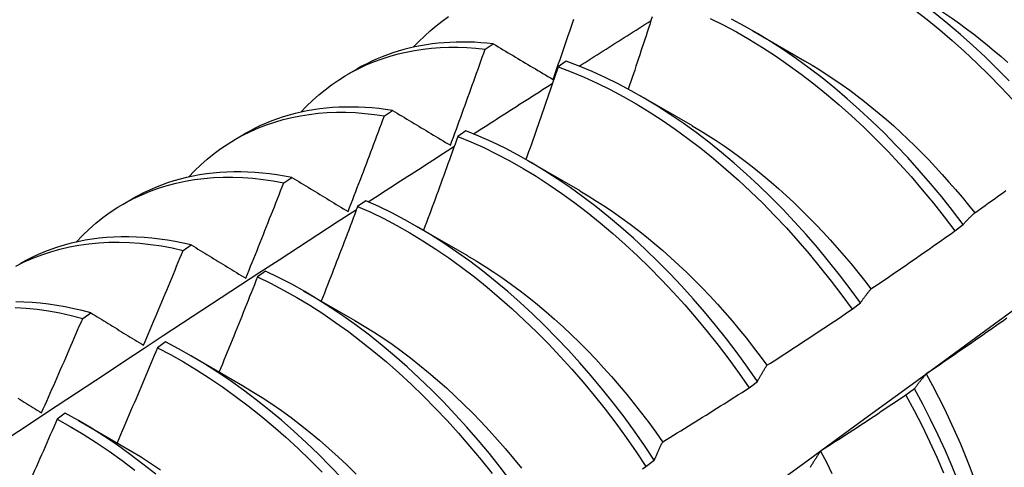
# Model space of a CAD drawing. Header units: inches. Extents: x 202.3 to 235.2, y 60.7 to 129.4.
# Tile 23 of 41: x 221.399 to 221.704, y 73.159 to 73.297. Entities that reach past the tile are written whole.
import ezdxf

# ---------------------------------------------------------------- set-up
doc = ezdxf.new("R2010")
doc.units = ezdxf.units.IN
doc.header["$MEASUREMENT"] = 0
doc.layers.add('Visible Edges(ANSI)', color=7, linetype='Continuous', lineweight=25)

msp = doc.modelspace()

# ---------------------------------------------------------------- linework, layer by layer
at = {"layer": 'Visible Edges(ANSI)'}
for p, q in [((221.62634, 73.29357), (221.64235, 73.28435)), ((221.54344, 73.28791), (221.54596, 73.28957)), ((221.56854, 73.28419), (221.56603, 73.28246)), ((221.50096, 73.28015), (221.50377, 73.28178)), ((221.59154, 73.27348), (221.60755, 73.26426)), ((221.51225, 73.26732), (221.51476, 73.26899)), ((221.53751, 73.2627), (221.535, 73.26095)), ((221.46616, 73.26006), (221.46897, 73.26169)), ((221.55674, 73.25339), (221.57275, 73.24417)), ((221.48109, 73.24657), (221.4836, 73.24826)), ((221.43136, 73.23997), (221.43417, 73.2416)), ((221.50649, 73.24105), (221.50399, 73.2393)), ((221.52194, 73.2333), (221.53795, 73.22408)), ((221.68884, 73.2317), (221.69141, 73.23365)), ((221.44996, 73.22568), (221.45248, 73.22737)), ((221.47549, 73.21927), (221.47299, 73.2175)), ((221.48714, 73.2132), (221.50315, 73.20399)), ((221.65705, 73.20747), (221.65963, 73.20943)), ((221.41887, 73.20463), (221.42138, 73.20634)), ((221.44449, 73.19734), (221.44199, 73.19556)), ((221.45234, 73.19311), (221.46836, 73.1839)), ((221.62519, 73.18317), (221.62776, 73.18514)), ((221.67633, 73.1829), (221.67372, 73.18091)), ((221.41349, 73.17528), (221.41099, 73.17349)), ((221.41754, 73.17302), (221.43356, 73.16381)), ((221.59324, 73.15882), (221.59582, 73.16079))]:
    msp.add_line(p, q, dxfattribs=at)
at = {"layer": 'Visible Edges(ANSI)', "flags": 128}
for points in [[(221.70563, 73.27812), (221.70194, 73.28188), (221.6982, 73.28553), (221.6944, 73.28907), (221.69056, 73.29249), (221.68668, 73.29578), (221.68277, 73.29894), (221.67882, 73.30197), (221.67484, 73.30486), (221.67085, 73.30762), (221.66683, 73.31022), (221.6628, 73.31269), (221.65876, 73.315), (221.65472, 73.31716), (221.65068, 73.31916), (221.64665, 73.321), (221.64262, 73.32269), (221.63861, 73.32421), (221.63462, 73.32556), (221.63065, 73.32675)], [(221.62814, 73.32504), (221.63211, 73.32384), (221.6361, 73.32247), (221.64011, 73.32094), (221.64414, 73.31925), (221.64818, 73.31739), (221.65222, 73.31537), (221.65626, 73.3132), (221.6603, 73.31088), (221.66432, 73.30841), (221.66834, 73.30579), (221.67234, 73.30302), (221.67631, 73.30012), (221.68026, 73.29708), (221.68417, 73.29391), (221.68805, 73.29061), (221.69188, 73.28718), (221.69567, 73.28364), (221.69941, 73.27998), (221.7031, 73.27621), (221.70673, 73.27233)], [(221.67714, 73.30438), (221.67935, 73.30308), (221.68156, 73.30173), (221.68376, 73.30033), (221.68595, 73.29889), (221.68814, 73.29739), (221.69032, 73.29585), (221.6925, 73.29426), (221.69466, 73.29262), (221.69681, 73.29094), (221.69895, 73.28921), (221.70107, 73.28744), (221.70318, 73.28563), (221.70528, 73.28377)], [(221.52121, 73.28851), (221.5229, 73.29028), (221.52464, 73.29198), (221.52644, 73.2936), (221.52829, 73.29515), (221.5302, 73.29661), (221.53215, 73.29799)], [(221.56446, 73.27855), (221.5649, 73.27979), (221.56533, 73.28103), (221.56576, 73.28227), (221.5662, 73.28351), (221.56663, 73.28476), (221.56706, 73.286), (221.56749, 73.28724), (221.56792, 73.28848), (221.56835, 73.28972), (221.56877, 73.29096), (221.5692, 73.2922), (221.56963, 73.29344), (221.57005, 73.29469), (221.57048, 73.29593), (221.5709, 73.29717)], [(221.57259, 73.28266), (221.57352, 73.28325), (221.57444, 73.28384), (221.57537, 73.28443), (221.57629, 73.28502), (221.57722, 73.28561), (221.57814, 73.2862), (221.57907, 73.28679), (221.57999, 73.28737), (221.58092, 73.28796), (221.58184, 73.28855), (221.58277, 73.28914), (221.58369, 73.28973), (221.58462, 73.29032), (221.58554, 73.2909), (221.58647, 73.29149), (221.58739, 73.29208), (221.58832, 73.29267), (221.58925, 73.29326), (221.59017, 73.29384), (221.5911, 73.29443), (221.59202, 73.29502), (221.59295, 73.29561), (221.59387, 73.29619), (221.5948, 73.29678)], [(221.59517, 73.29794), (221.59479, 73.29676), (221.5944, 73.29558), (221.59402, 73.29441), (221.59363, 73.29323), (221.59325, 73.29205), (221.59286, 73.29087), (221.59247, 73.2897), (221.59208, 73.28852), (221.59169, 73.28734), (221.5913, 73.28617), (221.59091, 73.28499), (221.59052, 73.28381), (221.59013, 73.28264), (221.58974, 73.28146), (221.58935, 73.28028), (221.58895, 73.27911), (221.58856, 73.27793), (221.58817, 73.27676), (221.58777, 73.27558)], [(221.61314, 73.29741), (221.61718, 73.29541), (221.62122, 73.29325), (221.62526, 73.29093), (221.62929, 73.28847), (221.6333, 73.28586), (221.6373, 73.2831), (221.64128, 73.28021), (221.64522, 73.27717), (221.64914, 73.27401), (221.65302, 73.27072), (221.65686, 73.2673), (221.66065, 73.26376), (221.66439, 73.26011), (221.66808, 73.25634), (221.67171, 73.25247), (221.67528, 73.2485), (221.67878, 73.24443), (221.68221, 73.24027), (221.68557, 73.23602), (221.68884, 73.2317)], [(221.69141, 73.23365), (221.68813, 73.23797), (221.68477, 73.24221), (221.68133, 73.24637), (221.67782, 73.25043), (221.67425, 73.25439), (221.67062, 73.25826), (221.66692, 73.26201), (221.66318, 73.26566), (221.65938, 73.26919), (221.65554, 73.27259), (221.65165, 73.27588), (221.64774, 73.27903), (221.64379, 73.28205), (221.63981, 73.28494), (221.63581, 73.28768), (221.63179, 73.29028), (221.62776, 73.29274), (221.62372, 73.29504), (221.61968, 73.29719)], [(221.54596, 73.28957), (221.54401, 73.28977), (221.54207, 73.28993), (221.54014, 73.29004), (221.53822, 73.29011), (221.53632, 73.29013), (221.53444, 73.2901), (221.53257, 73.29003), (221.53072, 73.28991), (221.52888, 73.28974), (221.52706, 73.28953), (221.52526, 73.28927), (221.52348, 73.28897), (221.52172, 73.28862), (221.51998, 73.28822), (221.51826, 73.28778), (221.51656, 73.2873), (221.51488, 73.28676), (221.51322, 73.28619), (221.51159, 73.28556), (221.50998, 73.28489), (221.50839, 73.28418), (221.50682, 73.28342), (221.50528, 73.28262), (221.50377, 73.28178)], [(221.54596, 73.28957), (221.54672, 73.28912), (221.54749, 73.28866), (221.54825, 73.2882), (221.54901, 73.28775), (221.54978, 73.28729), (221.55054, 73.28684), (221.55131, 73.28638), (221.55208, 73.28592), (221.55284, 73.28546), (221.55361, 73.28501), (221.55438, 73.28455), (221.55515, 73.28409), (221.55592, 73.28363), (221.5567, 73.28317), (221.55747, 73.28271), (221.55824, 73.28225), (221.55902, 73.28179), (221.55979, 73.28133), (221.56057, 73.28087), (221.56135, 73.2804), (221.56212, 73.27994), (221.5629, 73.27948), (221.56368, 73.27902), (221.56446, 73.27855)], [(221.48641, 73.26842), (221.48819, 73.27029), (221.49004, 73.27208), (221.49194, 73.27377), (221.49391, 73.27539), (221.49593, 73.27691), (221.49801, 73.27834), (221.50015, 73.27968), (221.50234, 73.28093), (221.50458, 73.28208), (221.50687, 73.28314), (221.50921, 73.28411), (221.5116, 73.28498), (221.51404, 73.28576), (221.51652, 73.28644), (221.51905, 73.28702), (221.52161, 73.28751), (221.52422, 73.2879), (221.52686, 73.2882), (221.52955, 73.28839), (221.53226, 73.28849), (221.53501, 73.28849), (221.53779, 73.2884), (221.5406, 73.2882), (221.54344, 73.28791)], [(221.53273, 73.25819), (221.53319, 73.25942), (221.53364, 73.26066), (221.53409, 73.2619), (221.53455, 73.26314), (221.535, 73.26437), (221.53545, 73.26561), (221.5359, 73.26685), (221.53635, 73.26809), (221.5368, 73.26932), (221.53725, 73.27056), (221.5377, 73.2718), (221.53814, 73.27304), (221.53859, 73.27428), (221.53904, 73.27552), (221.53948, 73.27676), (221.53992, 73.27799), (221.54037, 73.27923), (221.54081, 73.28047), (221.54125, 73.28171), (221.54169, 73.28295), (221.54213, 73.28419), (221.54257, 73.28543), (221.543, 73.28667), (221.54344, 73.28791)], [(221.65963, 73.20943), (221.65642, 73.21382), (221.65313, 73.21814), (221.64977, 73.22237), (221.64633, 73.22652), (221.64282, 73.23057), (221.63924, 73.23453), (221.6356, 73.23839), (221.6319, 73.24214), (221.62815, 73.24578), (221.62435, 73.2493), (221.62051, 73.2527), (221.61662, 73.25598), (221.6127, 73.25912), (221.60875, 73.26214), (221.60477, 73.26501), (221.60077, 73.26775), (221.59676, 73.27034), (221.59272, 73.27279), (221.58869, 73.27508), (221.58464, 73.27722), (221.5806, 73.2792), (221.57657, 73.28103), (221.57255, 73.28269), (221.56854, 73.28419)], [(221.64235, 73.28431), (221.6447, 73.28294), (221.64704, 73.28151), (221.64937, 73.28002), (221.6517, 73.27847), (221.65402, 73.27687), (221.65633, 73.27521), (221.65862, 73.2735), (221.66091, 73.27173), (221.66319, 73.26992), (221.66544, 73.26805), (221.66769, 73.26613), (221.66992, 73.26416), (221.67213, 73.26214), (221.67432, 73.26008), (221.6765, 73.25798), (221.67865, 73.25583), (221.68078, 73.25364), (221.68289, 73.25141), (221.68497, 73.24914), (221.68703, 73.24683), (221.68907, 73.24449), (221.69107, 73.24211), (221.69305, 73.2397), (221.695, 73.23726)], [(221.56603, 73.28246), (221.56562, 73.28127), (221.56522, 73.28007), (221.56481, 73.27887), (221.5644, 73.27768), (221.56399, 73.27648), (221.56358, 73.27528), (221.56317, 73.27409), (221.56275, 73.27289), (221.56234, 73.2717), (221.56193, 73.2705), (221.56151, 73.2693), (221.5611, 73.26811), (221.56068, 73.26691), (221.56027, 73.26572), (221.55985, 73.26452), (221.55943, 73.26333), (221.55902, 73.26213), (221.5586, 73.26094), (221.55818, 73.25974), (221.55776, 73.25855), (221.55734, 73.25735), (221.55691, 73.25616), (221.55649, 73.25496), (221.55607, 73.25377)], [(221.56603, 73.28246), (221.57004, 73.28095), (221.57406, 73.27927), (221.5781, 73.27744), (221.58214, 73.27544), (221.58618, 73.27329), (221.59022, 73.27098), (221.59425, 73.26853), (221.59827, 73.26592), (221.60227, 73.26318), (221.60624, 73.26029), (221.61019, 73.25727), (221.61411, 73.25411), (221.61799, 73.25082), (221.62183, 73.24741), (221.62563, 73.24388), (221.62937, 73.24024), (221.63307, 73.23648), (221.6367, 73.23261), (221.64027, 73.22865), (221.64378, 73.22458), (221.64721, 73.22043), (221.65057, 73.21619), (221.65385, 73.21186), (221.65705, 73.20747)], [(221.53988, 73.26172), (221.5409, 73.26238), (221.54192, 73.26303), (221.54293, 73.26368), (221.54395, 73.26434), (221.54497, 73.26499), (221.54599, 73.26564), (221.547, 73.26629), (221.54802, 73.26695), (221.54904, 73.2676), (221.55005, 73.26825), (221.55107, 73.2689), (221.55209, 73.26956), (221.55311, 73.27021), (221.55412, 73.27086), (221.55514, 73.27151), (221.55616, 73.27216), (221.55718, 73.27281), (221.55819, 73.27346), (221.55921, 73.27412), (221.56023, 73.27477), (221.56125, 73.27542), (221.56226, 73.27607), (221.56328, 73.27672), (221.5643, 73.27737)], [(221.45161, 73.24833), (221.45349, 73.25029), (221.45544, 73.25217), (221.45745, 73.25394), (221.45953, 73.25562), (221.46167, 73.2572), (221.46388, 73.25868), (221.46615, 73.26006), (221.46847, 73.26133), (221.47085, 73.2625), (221.47329, 73.26357), (221.47578, 73.26453), (221.47833, 73.26539), (221.48092, 73.26614), (221.48357, 73.26679), (221.48626, 73.26732), (221.48899, 73.26776), (221.49177, 73.26808), (221.49459, 73.26829), (221.49745, 73.2684), (221.50034, 73.2684), (221.50327, 73.26829), (221.50623, 73.26807), (221.50923, 73.26775), (221.51225, 73.26732)], [(221.51476, 73.26899), (221.51264, 73.2693), (221.51052, 73.26955), (221.50842, 73.26975), (221.50634, 73.2699), (221.50427, 73.26999), (221.50222, 73.27003), (221.50019, 73.27002), (221.49817, 73.26996), (221.49618, 73.26984), (221.4942, 73.26966), (221.49224, 73.26944), (221.49031, 73.26916), (221.48839, 73.26882), (221.4865, 73.26844), (221.48464, 73.268), (221.48279, 73.26751), (221.48097, 73.26696), (221.47918, 73.26636), (221.47741, 73.26571), (221.47566, 73.26501), (221.47395, 73.26426), (221.47226, 73.26345), (221.4706, 73.26259), (221.46897, 73.26169)], [(221.51476, 73.26899), (221.5155, 73.26854), (221.51624, 73.2681), (221.51698, 73.26765), (221.51773, 73.26721), (221.51847, 73.26676), (221.51921, 73.26631), (221.51996, 73.26586), (221.5207, 73.26542), (221.52145, 73.26497), (221.52219, 73.26452), (221.52294, 73.26407), (221.52369, 73.26362), (221.52444, 73.26317), (221.52519, 73.26272), (221.52594, 73.26227), (221.52669, 73.26181), (221.52744, 73.26136), (221.52819, 73.26091), (221.52895, 73.26046), (221.5297, 73.26), (221.53046, 73.25955), (221.53121, 73.2591), (221.53197, 73.25864), (221.53273, 73.25819)], [(221.50103, 73.23769), (221.50151, 73.23892), (221.50199, 73.24016), (221.50246, 73.24139), (221.50294, 73.24262), (221.50341, 73.24385), (221.50388, 73.24509), (221.50435, 73.24632), (221.50482, 73.24756), (221.50529, 73.24879), (221.50576, 73.25002), (221.50623, 73.25126), (221.5067, 73.25249), (221.50717, 73.25373), (221.50763, 73.25496), (221.5081, 73.2562), (221.50856, 73.25743), (221.50903, 73.25867), (221.50949, 73.2599), (221.50995, 73.26114), (221.51041, 73.26237), (221.51087, 73.26361), (221.51133, 73.26485), (221.51179, 73.26608), (221.51225, 73.26732)], [(221.62776, 73.18514), (221.62464, 73.1896), (221.62143, 73.19399), (221.61814, 73.1983), (221.61477, 73.20253), (221.61132, 73.20667), (221.60781, 73.21072), (221.60423, 73.21467), (221.60058, 73.21852), (221.59688, 73.22227), (221.59313, 73.2259), (221.58933, 73.22941), (221.58548, 73.23281), (221.58159, 73.23608), (221.57767, 73.23922), (221.57372, 73.24222), (221.56974, 73.24509), (221.56574, 73.24782), (221.56172, 73.2504), (221.55769, 73.25284), (221.55365, 73.25512), (221.54961, 73.25725), (221.54557, 73.25923), (221.54153, 73.26104), (221.53751, 73.2627)], [(221.60754, 73.26425), (221.61002, 73.26278), (221.6125, 73.26125), (221.61496, 73.25966), (221.61742, 73.258), (221.61987, 73.25628), (221.62232, 73.2545), (221.62475, 73.25266), (221.62716, 73.25077), (221.62956, 73.24882), (221.63195, 73.24681), (221.63432, 73.24475), (221.63667, 73.24264), (221.63899, 73.24048), (221.6413, 73.23826), (221.64359, 73.236), (221.64585, 73.2337), (221.64808, 73.23135), (221.65029, 73.22895), (221.65247, 73.22651), (221.65462, 73.22403), (221.65673, 73.22152), (221.65882, 73.21896), (221.66087, 73.21636), (221.66288, 73.21374)], [(221.535, 73.26095), (221.53457, 73.25974), (221.53413, 73.25853), (221.5337, 73.25732), (221.53326, 73.2561), (221.53282, 73.25489), (221.53239, 73.25368), (221.53195, 73.25247), (221.53151, 73.25126), (221.53107, 73.25004), (221.53063, 73.24883), (221.53019, 73.24762), (221.52974, 73.24641), (221.5293, 73.2452), (221.52886, 73.24399), (221.52841, 73.24278), (221.52797, 73.24157), (221.52752, 73.24036), (221.52707, 73.23915), (221.52663, 73.23794), (221.52618, 73.23673), (221.52573, 73.23552), (221.52528, 73.23431), (221.52483, 73.2331), (221.52438, 73.23189)], [(221.535, 73.26095), (221.53903, 73.25929), (221.54306, 73.25746), (221.5471, 73.25547), (221.55114, 73.25333), (221.55518, 73.25103), (221.55921, 73.24859), (221.56323, 73.24599), (221.56723, 73.24325), (221.57121, 73.24037), (221.57516, 73.23736), (221.57908, 73.23421), (221.58296, 73.23093), (221.58681, 73.22753), (221.59061, 73.224), (221.59435, 73.22036), (221.59805, 73.21661), (221.60169, 73.21275), (221.60526, 73.20879), (221.60877, 73.20474), (221.61221, 73.20059), (221.61558, 73.19635), (221.61886, 73.19203), (221.62207, 73.18764), (221.62519, 73.18317)], [(221.50728, 73.2407), (221.50839, 73.24142), (221.5095, 73.24213), (221.51061, 73.24285), (221.51172, 73.24357), (221.51283, 73.24429), (221.51394, 73.245), (221.51505, 73.24572), (221.51616, 73.24644), (221.51727, 73.24715), (221.51837, 73.24787), (221.51948, 73.24859), (221.52059, 73.2493), (221.5217, 73.25002), (221.52281, 73.25074), (221.52392, 73.25145), (221.52503, 73.25217), (221.52614, 73.25288), (221.52725, 73.2536), (221.52836, 73.25431), (221.52947, 73.25503), (221.53058, 73.25574), (221.53169, 73.25646), (221.5328, 73.25717), (221.53391, 73.25789)], [(221.4836, 73.24826), (221.4813, 73.24868), (221.47902, 73.24904), (221.47675, 73.24934), (221.47449, 73.24958), (221.47225, 73.24976), (221.47003, 73.24988), (221.46783, 73.24994), (221.46565, 73.24994), (221.46349, 73.24987), (221.46136, 73.24974), (221.45924, 73.24956), (221.45715, 73.24931), (221.45508, 73.249), (221.45304, 73.24862), (221.45102, 73.24819), (221.44903, 73.2477), (221.44707, 73.24715), (221.44514, 73.24653), (221.44323, 73.24586), (221.44136, 73.24512), (221.43951, 73.24433), (221.4377, 73.24348), (221.43592, 73.24257), (221.43417, 73.2416)], [(221.41681, 73.22823), (221.41879, 73.2303), (221.42084, 73.23226), (221.42296, 73.23411), (221.42515, 73.23585), (221.42742, 73.23749), (221.42975, 73.23901), (221.43215, 73.24042), (221.43461, 73.24172), (221.43714, 73.2429), (221.43973, 73.24397), (221.44237, 73.24492), (221.44507, 73.24576), (221.44783, 73.24648), (221.45064, 73.24708), (221.4535, 73.24757), (221.4564, 73.24793), (221.45936, 73.24818), (221.46235, 73.2483), (221.46539, 73.24831), (221.46846, 73.2482), (221.47157, 73.24797), (221.47471, 73.24762), (221.47788, 73.24716), (221.48109, 73.24657)], [(221.46937, 73.21706), (221.46987, 73.21829), (221.47037, 73.21952), (221.47086, 73.22075), (221.47136, 73.22197), (221.47185, 73.2232), (221.47235, 73.22443), (221.47284, 73.22566), (221.47333, 73.22689), (221.47382, 73.22812), (221.47431, 73.22934), (221.4748, 73.23057), (221.47529, 73.2318), (221.47578, 73.23303), (221.47626, 73.23426), (221.47675, 73.23549), (221.47724, 73.23672), (221.47772, 73.23795), (221.4782, 73.23919), (221.47869, 73.24042), (221.47917, 73.24165), (221.47965, 73.24288), (221.48013, 73.24411), (221.48061, 73.24534), (221.48109, 73.24657)], [(221.4836, 73.24826), (221.48432, 73.24782), (221.48504, 73.24739), (221.48576, 73.24695), (221.48648, 73.24651), (221.4872, 73.24608), (221.48792, 73.24564), (221.48864, 73.2452), (221.48936, 73.24476), (221.49008, 73.24432), (221.49081, 73.24389), (221.49153, 73.24345), (221.49226, 73.24301), (221.49299, 73.24257), (221.49371, 73.24212), (221.49444, 73.24168), (221.49517, 73.24124), (221.4959, 73.2408), (221.49663, 73.24036), (221.49736, 73.23991), (221.4981, 73.23947), (221.49883, 73.23903), (221.49956, 73.23858), (221.5003, 73.23814), (221.50103, 73.23769)], [(221.57274, 73.24412), (221.57536, 73.24257), (221.57797, 73.24095), (221.58057, 73.23926), (221.58317, 73.23751), (221.58576, 73.23568), (221.58833, 73.23379), (221.59089, 73.23184), (221.59343, 73.22982), (221.59596, 73.22775), (221.59847, 73.22561), (221.60096, 73.22341), (221.60342, 73.22115), (221.60586, 73.21884), (221.60827, 73.21647), (221.61066, 73.21405), (221.61302, 73.21158), (221.61534, 73.20905), (221.61764, 73.20648), (221.6199, 73.20385), (221.62212, 73.20119), (221.62431, 73.19848), (221.62646, 73.19573), (221.62858, 73.19294), (221.63065, 73.19012)], [(221.69502, 73.23729), (221.6961, 73.23806), (221.69717, 73.23882), (221.69824, 73.23958), (221.69931, 73.24035), (221.70038, 73.24112), (221.70145, 73.24188), (221.70251, 73.24265), (221.70358, 73.24342), (221.70465, 73.24419)], [(221.59582, 73.16079), (221.59278, 73.16531), (221.58965, 73.16977), (221.58644, 73.17415), (221.58314, 73.17846), (221.57976, 73.18269), (221.57632, 73.18682), (221.5728, 73.19087), (221.56921, 73.19481), (221.56557, 73.19866), (221.56186, 73.2024), (221.55811, 73.20602), (221.5543, 73.20953), (221.55045, 73.21291), (221.54656, 73.21618), (221.54264, 73.21931), (221.53868, 73.2223), (221.5347, 73.22516), (221.5307, 73.22788), (221.52668, 73.23046), (221.52265, 73.23288), (221.51861, 73.23516), (221.51457, 73.23728), (221.51053, 73.23925), (221.50649, 73.24105)], [(221.39605, 73.16779), (221.40202, 73.17175), (221.40799, 73.1757), (221.41396, 73.17965), (221.41994, 73.1836), (221.42591, 73.18754), (221.43188, 73.19147), (221.43786, 73.1954), (221.44383, 73.19933), (221.44981, 73.20325), (221.45578, 73.20717), (221.46176, 73.21108), (221.46774, 73.21499), (221.47372, 73.21889), (221.4797, 73.22279), (221.48568, 73.22668), (221.49167, 73.23057), (221.49765, 73.23446), (221.50364, 73.23834)], [(221.50399, 73.2393), (221.50353, 73.23808), (221.50307, 73.23685), (221.5026, 73.23563), (221.50214, 73.23441), (221.50168, 73.23318), (221.50121, 73.23196), (221.50075, 73.23074), (221.50028, 73.22952), (221.49982, 73.2283), (221.49935, 73.22707), (221.49888, 73.22585), (221.49841, 73.22463), (221.49794, 73.22341), (221.49747, 73.22219), (221.497, 73.22097), (221.49653, 73.21975), (221.49605, 73.21853), (221.49558, 73.21731), (221.49511, 73.21609), (221.49463, 73.21487), (221.49415, 73.21365), (221.49368, 73.21243), (221.4932, 73.21121), (221.49272, 73.20999)], [(221.50399, 73.2393), (221.50802, 73.23748), (221.51206, 73.2355), (221.51611, 73.23337), (221.52014, 73.23108), (221.52417, 73.22864), (221.52819, 73.22606), (221.53219, 73.22333), (221.53617, 73.22046), (221.54013, 73.21745), (221.54405, 73.21431), (221.54794, 73.21104), (221.55178, 73.20764), (221.55558, 73.20413), (221.55934, 73.20049), (221.56303, 73.19675), (221.56668, 73.19289), (221.57026, 73.18894), (221.57377, 73.18489), (221.57721, 73.18074), (221.58058, 73.17651), (221.58387, 73.1722), (221.58708, 73.16781), (221.59021, 73.16335), (221.59324, 73.15882)], [(221.69141, 73.23365), (221.69156, 73.23382), (221.6917, 73.23398), (221.69185, 73.23414), (221.69199, 73.2343), (221.69214, 73.23446), (221.69229, 73.23462), (221.69243, 73.23478), (221.69258, 73.23494), (221.69273, 73.23509), (221.69288, 73.23525), (221.69303, 73.2354), (221.69318, 73.23555), (221.69333, 73.2357), (221.69348, 73.23585), (221.69364, 73.236), (221.69379, 73.23615), (221.69394, 73.2363), (221.69409, 73.23644), (221.69425, 73.23659), (221.6944, 73.23673), (221.69456, 73.23687), (221.69471, 73.23701), (221.69487, 73.23715), (221.69502, 73.23729)], [(221.66289, 73.21374), (221.66398, 73.21448), (221.66507, 73.21522), (221.66615, 73.21595), (221.66724, 73.21669), (221.66833, 73.21744), (221.66941, 73.21818), (221.6705, 73.21892), (221.67158, 73.21966), (221.67267, 73.22041), (221.67375, 73.22115), (221.67483, 73.2219), (221.67592, 73.22265), (221.677, 73.2234), (221.67808, 73.22415), (221.67916, 73.2249), (221.68024, 73.22565), (221.68131, 73.2264), (221.68239, 73.22715), (221.68347, 73.22791), (221.68455, 73.22866), (221.68562, 73.22942), (221.6867, 73.23018), (221.68777, 73.23094), (221.68884, 73.2317)], [(221.39816, 73.22077), (221.40077, 73.22209), (221.40344, 73.22328), (221.40618, 73.22435), (221.40898, 73.22528), (221.41184, 73.22609), (221.41476, 73.22677), (221.41773, 73.22732), (221.42076, 73.22775), (221.42384, 73.22804), (221.42697, 73.2282), (221.43014, 73.22823), (221.43335, 73.22813), (221.43661, 73.22789), (221.4399, 73.22753), (221.44322, 73.22704), (221.44658, 73.22643), (221.44996, 73.22568)], [(221.45248, 73.22737), (221.45, 73.22792), (221.44754, 73.2284), (221.4451, 73.22882), (221.44267, 73.22916), (221.44026, 73.22944), (221.43787, 73.22964), (221.43551, 73.22978), (221.43316, 73.22985), (221.43083, 73.22984), (221.42853, 73.22977), (221.42626, 73.22963), (221.42401, 73.22942), (221.42178, 73.22914), (221.41959, 73.22879), (221.41742, 73.22837), (221.41528, 73.22788), (221.41317, 73.22732), (221.4111, 73.22669), (221.40906, 73.226), (221.40705, 73.22523), (221.40508, 73.2244), (221.40314, 73.2235), (221.40124, 73.22254), (221.39937, 73.2215)], [(221.43774, 73.19631), (221.43826, 73.19753), (221.43877, 73.19875), (221.43929, 73.19997), (221.43981, 73.20119), (221.44032, 73.20242), (221.44084, 73.20364), (221.44135, 73.20486), (221.44187, 73.20608), (221.44238, 73.2073), (221.44289, 73.20853), (221.4434, 73.20975), (221.44391, 73.21097), (221.44442, 73.2122), (221.44493, 73.21342), (221.44543, 73.21465), (221.44594, 73.21587), (221.44645, 73.2171), (221.44695, 73.21832), (221.44745, 73.21955), (221.44796, 73.22077), (221.44846, 73.222), (221.44896, 73.22322), (221.44946, 73.22445), (221.44996, 73.22568)], [(221.45248, 73.22737), (221.45317, 73.22695), (221.45387, 73.22652), (221.45456, 73.2261), (221.45526, 73.22567), (221.45596, 73.22525), (221.45665, 73.22482), (221.45735, 73.22439), (221.45805, 73.22397), (221.45876, 73.22354), (221.45946, 73.22311), (221.46016, 73.22268), (221.46086, 73.22225), (221.46157, 73.22182), (221.46227, 73.22139), (221.46298, 73.22096), (221.46369, 73.22053), (221.46439, 73.2201), (221.4651, 73.21967), (221.46581, 73.21924), (221.46652, 73.2188), (221.46723, 73.21837), (221.46795, 73.21793), (221.46866, 73.2175), (221.46937, 73.21706)], [(221.53796, 73.22402), (221.54071, 73.2224), (221.54346, 73.2207), (221.54619, 73.21892), (221.54892, 73.21707), (221.55164, 73.21514), (221.55434, 73.21314), (221.55702, 73.21106), (221.55969, 73.20891), (221.56234, 73.2067), (221.56496, 73.20441), (221.56756, 73.20205), (221.57013, 73.19964), (221.57268, 73.19716), (221.5752, 73.19461), (221.57768, 73.19202), (221.58014, 73.18936), (221.58256, 73.18666), (221.58494, 73.1839), (221.58729, 73.1811), (221.58959, 73.17825), (221.59186, 73.17536), (221.59409, 73.17242), (221.59627, 73.16945), (221.5984, 73.16644)], [(221.55144, 73.15432), (221.54814, 73.15862), (221.54476, 73.16284), (221.54131, 73.16697), (221.53779, 73.17101), (221.5342, 73.17495), (221.53055, 73.17879), (221.52684, 73.18252), (221.52308, 73.18614), (221.51928, 73.18964), (221.51542, 73.19302), (221.51153, 73.19627), (221.50761, 73.1994), (221.50365, 73.20239), (221.49967, 73.20524), (221.49566, 73.20795), (221.49164, 73.21052), (221.48761, 73.21293), (221.48357, 73.2152), (221.47953, 73.21731), (221.47549, 73.21927)], [(221.47299, 73.2175), (221.4725, 73.21627), (221.47201, 73.21504), (221.47152, 73.21382), (221.47104, 73.21259), (221.47055, 73.21136), (221.47006, 73.21013), (221.46956, 73.20891), (221.46907, 73.20768), (221.46858, 73.20645), (221.46809, 73.20522), (221.46759, 73.204), (221.4671, 73.20277), (221.4666, 73.20155), (221.46611, 73.20032), (221.46561, 73.19909), (221.46511, 73.19787), (221.46461, 73.19664), (221.46411, 73.19542), (221.46361, 73.19419), (221.46311, 73.19297), (221.46261, 73.19174), (221.46211, 73.19052), (221.4616, 73.1893), (221.4611, 73.18807)], [(221.47299, 73.2175), (221.47703, 73.21553), (221.48107, 73.21341), (221.48511, 73.21113), (221.48914, 73.2087), (221.49316, 73.20613), (221.49716, 73.2034), (221.50114, 73.20054), (221.50509, 73.19754), (221.50902, 73.19441), (221.51291, 73.19115), (221.51676, 73.18776), (221.52056, 73.18425), (221.52432, 73.18062), (221.52802, 73.17688), (221.53166, 73.17304), (221.53525, 73.16909), (221.53876, 73.16504), (221.54221, 73.1609), (221.54558, 73.15668)], [(221.65963, 73.20943), (221.65976, 73.20962), (221.65989, 73.20981), (221.66002, 73.21), (221.66015, 73.21019), (221.66028, 73.21038), (221.66041, 73.21056), (221.66055, 73.21075), (221.66068, 73.21094), (221.66082, 73.21112), (221.66095, 73.2113), (221.66109, 73.21148), (221.66122, 73.21166), (221.66136, 73.21184), (221.66149, 73.21202), (221.66163, 73.2122), (221.66177, 73.21237), (221.66191, 73.21255), (221.66205, 73.21272), (221.66219, 73.2129), (221.66233, 73.21307), (221.66247, 73.21324), (221.66261, 73.21341), (221.66275, 73.21357), (221.66289, 73.21374)], [(221.39796, 73.20806), (221.40135, 73.20784), (221.40479, 73.20748), (221.40826, 73.20698), (221.41176, 73.20634), (221.4153, 73.20555), (221.41887, 73.20463)], [(221.42138, 73.20634), (221.41873, 73.20703), (221.4161, 73.20764), (221.41348, 73.20818), (221.41088, 73.20863), (221.4083, 73.20902), (221.40574, 73.20932), (221.4032, 73.20954), (221.40069, 73.20969), (221.39819, 73.20976)], [(221.45997, 73.02789), (221.47135, 73.03609), (221.48273, 73.04428), (221.49409, 73.05248), (221.50544, 73.06068), (221.51678, 73.06888), (221.52811, 73.07708), (221.53943, 73.08527), (221.55073, 73.09347), (221.56203, 73.10166), (221.57332, 73.10985), (221.5846, 73.11805), (221.59587, 73.12623), (221.60713, 73.13442), (221.61838, 73.14261), (221.62962, 73.15079), (221.64085, 73.15897), (221.65207, 73.16715), (221.66329, 73.17532), (221.67449, 73.18349), (221.68568, 73.19166), (221.69687, 73.19983), (221.70804, 73.20799)], [(221.63069, 73.19013), (221.6318, 73.19084), (221.6329, 73.19155), (221.63401, 73.19227), (221.63511, 73.19298), (221.63621, 73.1937), (221.63732, 73.19441), (221.63842, 73.19513), (221.63952, 73.19585), (221.64062, 73.19656), (221.64172, 73.19728), (221.64282, 73.19801), (221.64392, 73.19873), (221.64502, 73.19945), (221.64611, 73.20017), (221.64721, 73.2009), (221.64831, 73.20162), (221.6494, 73.20235), (221.6505, 73.20308), (221.65159, 73.20381), (221.65269, 73.20454), (221.65378, 73.20527), (221.65487, 73.206), (221.65596, 73.20673), (221.65705, 73.20747)], [(221.40613, 73.17542), (221.40667, 73.17664), (221.40721, 73.17785), (221.40775, 73.17907), (221.40828, 73.18028), (221.40882, 73.1815), (221.40936, 73.18271), (221.40989, 73.18393), (221.41043, 73.18514), (221.41096, 73.18636), (221.41149, 73.18757), (221.41203, 73.18879), (221.41256, 73.19001), (221.41309, 73.19122), (221.41362, 73.19244), (221.41415, 73.19366), (221.41467, 73.19488), (221.4152, 73.1961), (221.41573, 73.19731), (221.41625, 73.19853), (221.41678, 73.19975), (221.4173, 73.20097), (221.41782, 73.20219), (221.41835, 73.20341), (221.41887, 73.20463)], [(221.42138, 73.20634), (221.42205, 73.20593), (221.42272, 73.20551), (221.4234, 73.2051), (221.42407, 73.20469), (221.42475, 73.20427), (221.42542, 73.20386), (221.4261, 73.20344), (221.42678, 73.20303), (221.42746, 73.20261), (221.42814, 73.20219), (221.42882, 73.20178), (221.4295, 73.20136), (221.43018, 73.20094), (221.43086, 73.20052), (221.43155, 73.2001), (221.43223, 73.19968), (221.43292, 73.19926), (221.4336, 73.19884), (221.43429, 73.19842), (221.43498, 73.198), (221.43567, 73.19758), (221.43636, 73.19716), (221.43705, 73.19673), (221.43774, 73.19631)], [(221.50316, 73.20397), (221.50604, 73.20227), (221.50892, 73.20047), (221.51179, 73.19859), (221.51465, 73.19662), (221.51749, 73.19457), (221.52032, 73.19243), (221.52313, 73.19022), (221.52592, 73.18793), (221.52869, 73.18557), (221.53144, 73.18313), (221.53415, 73.18062), (221.53684, 73.17805), (221.5395, 73.17541), (221.54213, 73.17271), (221.54472, 73.16994), (221.54727, 73.16712), (221.54978, 73.16425), (221.55225, 73.16132), (221.55468, 73.15834)], [(221.70495, 73.20469), (221.70387, 73.20393), (221.70279, 73.20317), (221.70172, 73.20241), (221.70064, 73.20165), (221.69956, 73.2009), (221.69848, 73.20014), (221.6974, 73.19939), (221.69632, 73.19863), (221.69524, 73.19788), (221.69415, 73.19713), (221.69307, 73.19638), (221.69199, 73.19563), (221.6909, 73.19488), (221.68982, 73.19414), (221.68873, 73.19339), (221.68765, 73.19264), (221.68656, 73.1919), (221.68547, 73.19116), (221.68438, 73.19042), (221.68329, 73.18967), (221.68221, 73.18893), (221.68112, 73.1882), (221.68002, 73.18746)], [(221.44199, 73.19556), (221.44148, 73.19434), (221.44096, 73.19311), (221.44045, 73.19188), (221.43994, 73.19065), (221.43942, 73.18942), (221.43891, 73.18819), (221.43839, 73.18697), (221.43788, 73.18574), (221.43736, 73.18451), (221.43684, 73.18328), (221.43632, 73.18206), (221.4358, 73.18083), (221.43528, 73.1796), (221.43476, 73.17838), (221.43424, 73.17715), (221.43372, 73.17593), (221.43319, 73.1747), (221.43267, 73.17348), (221.43214, 73.17225), (221.43162, 73.17103), (221.43109, 73.16981), (221.43056, 73.16858), (221.43004, 73.16736), (221.42951, 73.16614)], [(221.44199, 73.19556), (221.44603, 73.19345), (221.45007, 73.19118), (221.4541, 73.18876), (221.45812, 73.18619), (221.46212, 73.18348), (221.46611, 73.18062), (221.47006, 73.17763), (221.47399, 73.17451), (221.47788, 73.17125), (221.48173, 73.16787), (221.48554, 73.16437), (221.4893, 73.16075), (221.493, 73.15702)], [(221.49919, 73.15509), (221.49553, 73.15893), (221.49182, 73.16265), (221.48806, 73.16626), (221.48425, 73.16975), (221.4804, 73.17313), (221.4765, 73.17637), (221.47257, 73.17949), (221.46862, 73.18247), (221.46463, 73.18531), (221.46063, 73.18802), (221.45661, 73.19057), (221.45257, 73.19298), (221.44853, 73.19524), (221.44449, 73.19734)], [(221.62776, 73.18514), (221.62788, 73.18536), (221.628, 73.18558), (221.62812, 73.1858), (221.62823, 73.18602), (221.62835, 73.18623), (221.62847, 73.18645), (221.62859, 73.18666), (221.62871, 73.18687), (221.62883, 73.18709), (221.62895, 73.1873), (221.62907, 73.18751), (221.62919, 73.18772), (221.62932, 73.18792), (221.62944, 73.18813), (221.62956, 73.18833), (221.62969, 73.18854), (221.62981, 73.18874), (221.62993, 73.18894), (221.63006, 73.18914), (221.63018, 73.18934), (221.63031, 73.18954), (221.63044, 73.18974), (221.63056, 73.18994), (221.63069, 73.19013)], [(221.68002, 73.18746), (221.67986, 73.18728), (221.6797, 73.1871), (221.67955, 73.18692), (221.67939, 73.18674), (221.67923, 73.18656), (221.67907, 73.18637), (221.67891, 73.18619), (221.67876, 73.186), (221.6786, 73.18582), (221.67845, 73.18563), (221.67829, 73.18544), (221.67814, 73.18525), (221.67798, 73.18506), (221.67783, 73.18487), (221.67768, 73.18468), (221.67753, 73.18448), (221.67738, 73.18429), (221.67723, 73.18409), (221.67708, 73.1839), (221.67693, 73.1837), (221.67678, 73.1835), (221.67663, 73.1833), (221.67648, 73.1831), (221.67633, 73.1829)], [(221.67998, 73.18745), (221.68192, 73.18389), (221.6838, 73.18031), (221.6856, 73.17671), (221.68733, 73.1731), (221.68899, 73.16948), (221.69057, 73.16585), (221.69208, 73.16221), (221.6935, 73.15858), (221.69485, 73.15496), (221.69611, 73.15134), (221.69729, 73.14773), (221.69838, 73.14413), (221.69939, 73.14056), (221.7003, 73.137), (221.70113, 73.13348), (221.70188, 73.12998), (221.70253, 73.12651), (221.70309, 73.12308), (221.70357, 73.11968), (221.70396, 73.11632), (221.70426, 73.11301)], [(221.46834, 73.18386), (221.47137, 73.18207), (221.47438, 73.18017), (221.47739, 73.17819), (221.48038, 73.17611), (221.48336, 73.17394), (221.48632, 73.17169), (221.48927, 73.16936), (221.49218, 73.16694), (221.49507, 73.16444), (221.49794, 73.16186), (221.50077, 73.15921), (221.50357, 73.15649)], [(221.59843, 73.16647), (221.59955, 73.16715), (221.60067, 73.16784), (221.60179, 73.16853), (221.60291, 73.16921), (221.60403, 73.1699), (221.60515, 73.17059), (221.60627, 73.17128), (221.60739, 73.17197), (221.6085, 73.17267), (221.60962, 73.17336), (221.61074, 73.17405), (221.61185, 73.17475), (221.61297, 73.17545), (221.61408, 73.17614), (221.61519, 73.17684), (221.61631, 73.17754), (221.61742, 73.17824), (221.61853, 73.17894), (221.61964, 73.17965), (221.62075, 73.18035), (221.62186, 73.18105), (221.62297, 73.18176), (221.62408, 73.18247), (221.62519, 73.18317)], [(221.70444, 73.09298), (221.70412, 73.09739), (221.70367, 73.10186), (221.70309, 73.10639), (221.70236, 73.11098), (221.70151, 73.11563), (221.70053, 73.12032), (221.69941, 73.12506), (221.69816, 73.12983), (221.69679, 73.13463), (221.69528, 73.13945), (221.69365, 73.14429), (221.6919, 73.14914), (221.69002, 73.154), (221.68803, 73.15885), (221.68592, 73.1637), (221.68369, 73.16853), (221.68135, 73.17335), (221.67889, 73.17814), (221.67633, 73.1829)], [(221.39882, 73.17992), (221.39948, 73.17952), (221.40014, 73.17911), (221.4008, 73.1787), (221.40146, 73.17829), (221.40213, 73.17789), (221.40279, 73.17748), (221.40346, 73.17707), (221.40412, 73.17666), (221.40479, 73.17625), (221.40546, 73.17584), (221.40613, 73.17542)], [(221.67372, 73.18091), (221.67263, 73.18018), (221.67153, 73.17944), (221.67044, 73.17871), (221.66934, 73.17798), (221.66825, 73.17725), (221.66715, 73.17652), (221.66605, 73.17579), (221.66496, 73.17506), (221.66386, 73.17433), (221.66276, 73.17361), (221.66166, 73.17288), (221.66056, 73.17216), (221.65946, 73.17144), (221.65836, 73.17072), (221.65725, 73.17), (221.65615, 73.16928), (221.65505, 73.16856), (221.65394, 73.16784), (221.65284, 73.16712), (221.65173, 73.16641), (221.65063, 73.16569), (221.64952, 73.16498), (221.64842, 73.16427), (221.64731, 73.16356)], [(221.67372, 73.18091), (221.67627, 73.17615), (221.67872, 73.17136), (221.68105, 73.16654), (221.68327, 73.16171), (221.68537, 73.15686)], [(221.41099, 73.17349), (221.41046, 73.17226), (221.40992, 73.17104), (221.40939, 73.16981), (221.40885, 73.16859), (221.40831, 73.16737), (221.40777, 73.16614), (221.40724, 73.16492), (221.4067, 73.1637), (221.40616, 73.16248), (221.40561, 73.16125), (221.40507, 73.16003), (221.40453, 73.15881), (221.40399, 73.15759), (221.40344, 73.15637), (221.4029, 73.15515), (221.40235, 73.15393), (221.4018, 73.15271), (221.40125, 73.15149), (221.40071, 73.15027), (221.40016, 73.14905), (221.39961, 73.14783), (221.39906, 73.14661)], [(221.41099, 73.17349), (221.41503, 73.17123), (221.41906, 73.16882), (221.42308, 73.16626), (221.42709, 73.16355), (221.43107, 73.16071), (221.43503, 73.15772)], [(221.44147, 73.15647), (221.43754, 73.15958), (221.43358, 73.16255), (221.4296, 73.16539), (221.42559, 73.16808), (221.42157, 73.17063), (221.41753, 73.17303), (221.41349, 73.17528)], [(221.59582, 73.16079), (221.59593, 73.16104), (221.59603, 73.16129), (221.59614, 73.16154), (221.59624, 73.16178), (221.59635, 73.16203), (221.59645, 73.16227), (221.59656, 73.16252), (221.59666, 73.16276), (221.59677, 73.163), (221.59688, 73.16324), (221.59699, 73.16348), (221.59709, 73.16371), (221.5972, 73.16395), (221.59731, 73.16418), (221.59742, 73.16442), (221.59753, 73.16465), (221.59764, 73.16488), (221.59775, 73.16511), (221.59786, 73.16534), (221.59798, 73.16557), (221.59809, 73.1658), (221.5982, 73.16602), (221.59831, 73.16625), (221.59843, 73.16647)], [(221.43355, 73.16374), (221.43672, 73.16187), (221.43987, 73.15989), (221.44301, 73.15781)], [(221.64731, 73.16356), (221.64716, 73.16335), (221.64702, 73.16314), (221.64687, 73.16294), (221.64673, 73.16273), (221.64658, 73.16252), (221.64644, 73.16231), (221.64629, 73.16209), (221.64615, 73.16188), (221.64601, 73.16167), (221.64587, 73.16145), (221.64573, 73.16124), (221.64559, 73.16102), (221.64545, 73.1608), (221.64531, 73.16058), (221.64517, 73.16036), (221.64503, 73.16014), (221.64489, 73.15992), (221.64476, 73.15969), (221.64462, 73.15947), (221.64448, 73.15924), (221.64435, 73.15902), (221.64421, 73.15879), (221.64408, 73.15856)], [(221.64728, 73.16354), (221.64907, 73.16012), (221.6508, 73.15668)], [(221.59212, 73.15814), (221.59324, 73.15882)]]:
    msp.add_lwpolyline(points, dxfattribs=at)
at = {"layer": 'Visible Edges(ANSI)'}
msp.add_ellipse((221.81969, 73.28461), major_axis=(-0.125, 0.21651), ratio=0.57735, start_param=2.225447, end_param=7.182696, dxfattribs=at)

doc.saveas('drawing.dxf')
